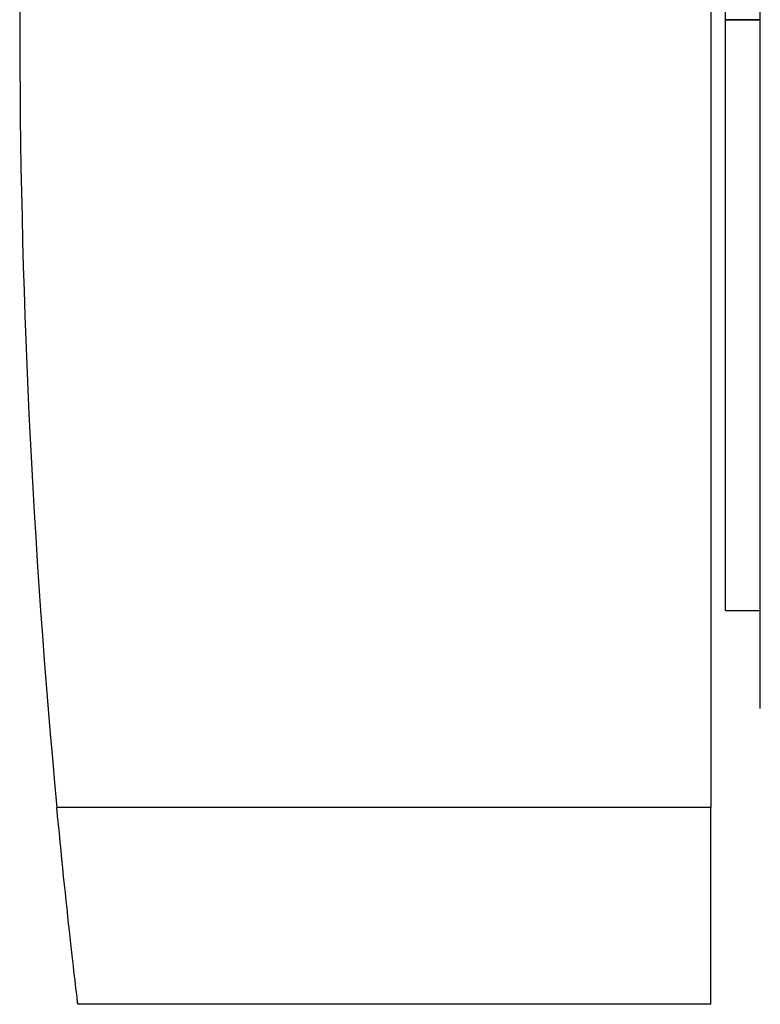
# Model space of a CAD drawing. Header units: millimetres. Extents: x -123 to 100, y -288 to 288.
# Tile 26 of 77: x -123 to -72, y -68 to 0. Entities that reach past the tile are written whole.
import ezdxf

# ---------------------------------------------------------------- set-up
doc = ezdxf.new("R2010")
doc.units = ezdxf.units.MM
doc.layers.add('MAIN-1', color=7, linetype='Continuous')
doc.layers.add('MAIN-2', color=7, linetype='Continuous')

msp = doc.modelspace()

# ---------------------------------------------------------------- linework, layer by layer
at = {"layer": 'MAIN-1'}
for p, q in [((-75.4, 54.24), (-75.4, -54.24)), ((-72, -47.44), (-72, 47.44)), ((-74.4, 0), (-74.4, 40.68)), ((-74.4, -40.68), (-74.4, 0)), ((-74.4, 0), (-72, 0)), ((-74.4, -40.68), (-72, -40.68)), ((-120.385, -54.827), (-120.441, -54.24)), ((-75.4, -54.24), (-120.441, -54.24)), ((-75.4, -67.8), (-75.4, -54.24)), ((-120.328, -55.42), (-120.385, -54.827)), ((-120.27, -56.018), (-120.328, -55.42)), ((-120.211, -56.618), (-120.27, -56.018)), ((-120.151, -57.217), (-120.211, -56.618)), ((-120.091, -57.813), (-120.151, -57.217)), ((-120.031, -58.404), (-120.091, -57.813)), ((-119.972, -58.988), (-120.031, -58.404)), ((-119.912, -59.563), (-119.972, -58.988)), ((-119.853, -60.126), (-119.912, -59.563)), ((-119.795, -60.677), (-119.853, -60.126)), ((-119.738, -61.212), (-119.795, -60.677)), ((-119.683, -61.731), (-119.738, -61.212)), ((-119.628, -62.232), (-119.683, -61.731)), ((-119.576, -62.712), (-119.628, -62.232)), ((-119.525, -63.172), (-119.576, -62.712)), ((-119.477, -63.609), (-119.525, -63.172)), ((-119.431, -64.023), (-119.477, -63.609)), ((-119.386, -64.423), (-119.431, -64.023)), ((-119.342, -64.809), (-119.386, -64.423)), ((-119.301, -65.178), (-119.342, -64.809)), ((-119.261, -65.527), (-119.301, -65.178)), ((-119.223, -65.856), (-119.261, -65.527)), ((-119.187, -66.163), (-119.223, -65.856)), ((-119.155, -66.445), (-119.187, -66.163)), ((-119.125, -66.703), (-119.155, -66.445)), ((-119.098, -66.934), (-119.125, -66.703)), ((-119.074, -67.139), (-119.098, -66.934)), ((-119.053, -67.316), (-119.074, -67.139)), ((-119.035, -67.466), (-119.053, -67.316)), ((-119.021, -67.588), (-119.035, -67.466)), ((-119.01, -67.682), (-119.021, -67.588)), ((-119.002, -67.748), (-119.01, -67.682)), ((-118.997, -67.787), (-119.002, -67.748)), ((-118.996, -67.8), (-118.997, -67.787)), ((-75.4, -67.8), (-118.996, -67.8))]:
    msp.add_line(p, q, dxfattribs=at)
for start, end in [(174.596627, 180.00002), (179.99998, 185.403373)]:
    msp.add_arc((453, 0), 576, start, end, dxfattribs=at)
at = {"layer": 'MAIN-2'}
for p, q in [((-72, 0), (-74.4, 0)), ((-123, 0), (-123, 0)), ((-75.4, -54.24), (-120.441, -54.24)), ((-118.996, -67.8), (-118.996, -67.8)), ((-75.4, -67.8), (-75.4, -67.8))]:
    msp.add_line(p, q, dxfattribs=at)

doc.saveas('drawing.dxf')
